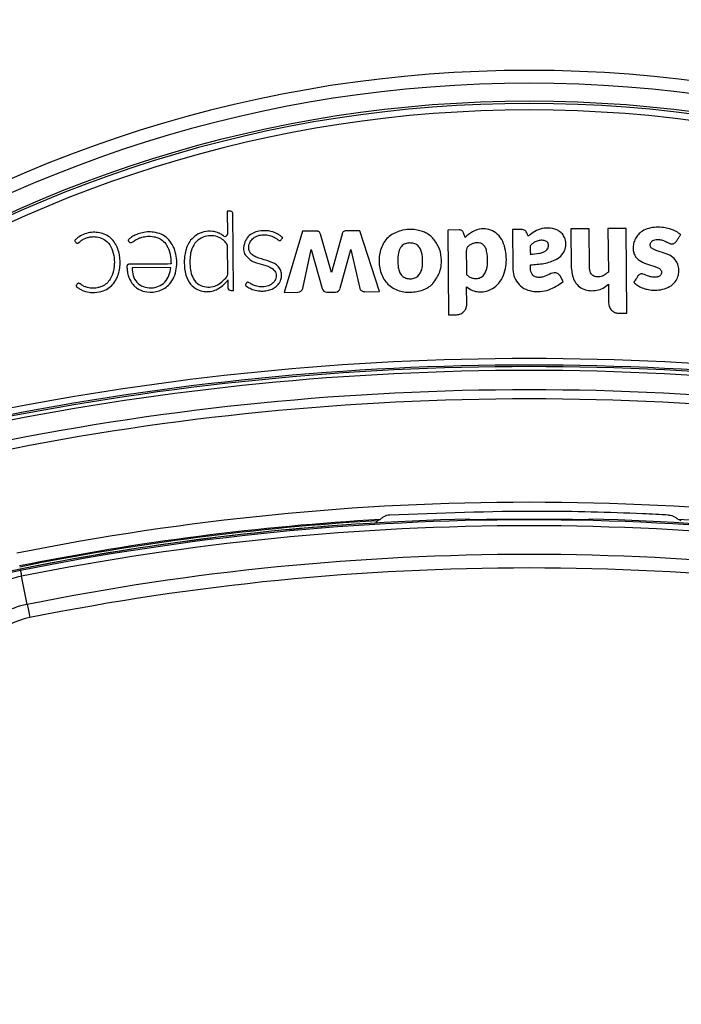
# Paper-space layout '4M DUO In Ground Anchor' of a CAD drawing. Header units: millimetres. Extents: x 20 to 26560, y 40 to 17993.
# Tile 64 of 89: x 9020 to 9122, y 13320 to 13472. Entities that reach past the tile are written whole.
import ezdxf

# ---------------------------------------------------------------- set-up
doc = ezdxf.new("R2010")
doc.units = ezdxf.units.MM
doc.layers.add('COMPONENT_GEOMETRY', color=7, linetype='Continuous')
doc.styles.add('SLDTEXTSTYLE0', font='TXT', dxfattribs={"width": 0.75})
doc.dimstyles.new('SLDDIMSTYLE0', dxfattribs={"dimtxt": 150, "dimasz": 6.604, "dimexe": 0, "dimexo": 0.0625, "dimgap": 37.5, "dimtad": 0, "dimtih": 1, "dimtoh": 1, "dimdec": 0, "dimlfac": 0.5, "dimrnd": 1e-09, "dimzin": 12, "dimdsep": 46, "dimtxsty": 'SLDTEXTSTYLE0', "dimsah": 1, "dimcen": 0.09, "dimadec": 0, "dimazin": 3, "dimtfac": 1, "dimtdec": 0, "dimtofl": 0, "dimtmove": 0, "dimatfit": 3, "dimfxl": 1, "dimfrac": 2, "dimtolj": 1, "dimtzin": 12, "dimarcsym": 0})

# ---------------------------------------------------------------- blocks, each defined once
blk = doc.blocks.new('_D_15')
at = {"layer": 'COMPONENT_GEOMETRY', "color": 7, "ltscale": 2}
for p, q in [((1221.17, 13266.97), (1221.17, 17923.1)), ((16975.75, 13266.97), (16975.75, 17923.1)), ((1221.17, 17916.75), (8876.79, 17916.75)), ((16975.75, 17916.75), (9320.13, 17916.75))]:
    blk.add_line(p, q, dxfattribs=at)
for points in [[(1221.17, 17916.75), (1227.77, 17915.73), (1227.77, 17917.77)], [(16975.75, 17916.75), (16969.15, 17917.77), (16969.15, 17915.73)]]:
    blk.add_solid(points, dxfattribs=at)
at = {"layer": 'COMPONENT_GEOMETRY', "color": 7, "ltscale": 2, "insert": (8876.79, 17991.05), "char_height": 150, "attachment_point": 1, "style": 'SLDTEXTSTYLE0'}
blk.add_mtext('7877', dxfattribs=at)

psp = doc.layouts.new('4M DUO In Ground Anchor')

# ---------------------------------------------------------------- linework, layer by layer
at = {"color": 7, "linetype": 'Continuous', "lineweight": 25, "ltscale": 2}
for p, q in [((9051.71, 13442.61), (9051.74, 13439.08)), ((9052.26, 13442.61), (9051.71, 13442.61)), ((9052.66, 13430.34), (9052.55, 13442.33)), ((9063.33, 13439.5), (9060.54, 13430.04)), ((9065.62, 13439.52), (9063.33, 13439.5)), ((9067.85, 13433.11), (9066.13, 13439.05)), ((9069.48, 13439.08), (9067.85, 13433.11)), ((9072.26, 13439.58), (9070.08, 13439.56)), ((9075.28, 13430.17), (9072.26, 13439.58)), ((9087.62, 13439.72), (9085.87, 13439.7)), ((9085.87, 13439.7), (9085.99, 13426.57)), ((9088.54, 13438.53), (9088.31, 13439.25)), ((9095.86, 13439.79), (9095.91, 13433.89)), ((9107.75, 13439.89), (9104.93, 13439.87)), ((9104.93, 13439.87), (9104.98, 13433.87)), ((9107.8, 13433.89), (9107.75, 13439.89)), ((9113.49, 13439.94), (9110.66, 13439.92)), ((9110.66, 13439.92), (9110.72, 13433.18)), ((9113.6, 13426.81), (9113.49, 13439.94)), ((9051.79, 13432.87), (9051.75, 13437.38)), ((9063.39, 13430.66), (9064.72, 13436.66)), ((9064.72, 13436.66), (9066.39, 13430.65)), ((9069.21, 13430.67), (9070.86, 13436.69)), ((9070.86, 13436.69), (9072.23, 13430.63)), ((9042.96, 13433.88), (9036.96, 13433.83)), ((9103.75, 13431.73), (9103.24, 13432.61)), ((9051.81, 13431.98), (9051.8, 13431.97)), ((9051.8, 13431.97), (9051.81, 13430.77)), ((9088.79, 13428.2), (9088.77, 13430.88)), ((9110.74, 13431.31), (9110.76, 13428.4)), ((9052.25, 13430.34), (9052.66, 13430.34)), ((9060.54, 13430.04), (9062.65, 13430.06)), ((9067.13, 13430.09), (9068.48, 13430.1)), ((9073.02, 13430.15), (9075.28, 13430.17)), ((9085.99, 13426.57), (9087.2, 13426.58)), ((9112.4, 13426.8), (9113.6, 13426.81)), ((9089.19, 13394.85), (9089.12, 13394.92)), ((9107.8, 13394.92), (9107.73, 13394.85)), ((9019.67, 13386.97), (9019.62, 13387.19)), ((9020.72, 13381.71), (9019.85, 13386.07))]:
    psp.add_line(p, q, dxfattribs=at)
at = {"color": 7, "linetype": 'Continuous', "lineweight": 25, "ltscale": 2, "flags": 128}
for points in [[(9019.67, 13386.97), (9019.67, 13386.95), (9019.68, 13386.9), (9019.69, 13386.83), (9019.71, 13386.72), (9019.74, 13386.6), (9019.77, 13386.44), (9019.81, 13386.27), (9019.85, 13386.07)], [(9020.72, 13381.71), (9020.77, 13381.5), (9020.81, 13381.27), (9020.86, 13381.03), (9020.91, 13380.77), (9020.97, 13380.5), (9021.02, 13380.23), (9021.08, 13379.95), (9021.13, 13379.67)]]:
    psp.add_lwpolyline(points, dxfattribs=at)
at = {"color": 7, "linetype": 'Continuous', "lineweight": 25, "ltscale": 4}
for centre, radius, start, end in [((9098.46, 13264.43), 200, 20.6403, 159.3597), ((9098.46, 13264.43), 198, 20.8585, 159.1415), ((9098.46, 13264.43), 195.21, 21.1709, 158.8291), ((9052.26, 13442.32), 0.288, 0.5, 90.5), ((9051.36, 13439.08), 0.374, 234.5556, 0.5), ((9080.54, 13435.48), 4.22, 45.8724, 50.6271), ((9051.13, 13432.86), 0.662, 322.5879, 0.5), ((9048.56, 13433.83), 3.68, 263.1808, 269.4949), ((9052.24, 13430.77), 0.431, 180.5, 270.5), ((9062.64, 13430.83), 0.767, 270.5, 347.5348), ((9067.12, 13430.86), 0.766, 195.5361, 270.5), ((9068.47, 13430.87), 0.769, 270.5, 344.715), ((9080.4, 13434.65), 4.53, 297.806, 301.2072), ((9098.46, 12995.03), 424.76, 78.6328, 101.3672), ((9098.46, 12995.03), 423.76, 78.6328, 101.3672), ((9098.46, 12995.03), 423.51, 78.6328, 101.3672), ((9098.46, 12995.03), 422.92, 78.6328, 101.3672), ((9098.46, 12995.03), 419.92, 78.6328, 101.3672), ((9098.46, 12995.03), 418.51, 78.6328, 101.3672), ((9098.46, 12995.03), 402.5, 78.6328, 101.3672), ((9098.46, 12995.03), 400.5, 93.3052, 101.3672), ((9098.46, 12995.03), 400.33, 93.374, 101.3672), ((9098.46, 12995.03), 400, 91.3385, 101.3672), ((9098.46, 12995.03), 399.78, 78.6328, 101.3672), ((9076.97, 13393.45), 2.4, 149.6205, 158.5814), ((9098.46, 12995.03), 399.86, 89.2444, 90.7556), ((9098.46, 12995.03), 400, 78.6328, 88.6615), ((9098.46, 12995.03), 400.5, 78.6328, 86.6948), ((9098.46, 12995.03), 400, 94.1474, 101.3672), ((9098.46, 12995.03), 398.86, 78.6328, 101.3672), ((9098.46, 12995.03), 394.42, 78.6328, 101.3672), ((9023.56, 13367.58), 20, 101.3672, 135), ((9023.56, 13367.58), 19.78, 101.3672, 135), ((9098.46, 12995.03), 392.33, 78.6328, 101.3672), ((9023.56, 13367.58), 18.86, 101.3672, 135), ((9023.56, 13367.58), 14.42, 101.3672, 135), ((9023.56, 13367.58), 12.33, 101.3672, 135)]:
    psp.add_arc(centre, radius, start, end, dxfattribs=at)
at = {"color": 8, "linetype": 'Continuous', "lineweight": 25, "ltscale": 4}
for radius, start, end in [(194.87, 21.2097, 158.7903), (193.87, 21.3244, 158.6756)]:
    psp.add_arc((9098.46, 13264.43), radius, start, end, dxfattribs=at)
at = {"color": 7, "linetype": 'Continuous', "lineweight": 25, "ltscale": 2}
for points, knots in [([(9098.65, 13434.3), (9099.35, 13434.35), (9100.73, 13434.46), (9102.44, 13434.96), (9103.58, 13435.8), (9104.13, 13436.73), (9104.19, 13437.81), (9103.9, 13438.72), (9103.39, 13439.37), (9102.57, 13439.85), (9101.45, 13440.09), (9100.15, 13439.9), (9099.1, 13439.4), (9098.55, 13438.93), (9098.3, 13438.73)], [0, 0, 0, 0, 0.143245, 0.2863, 0.358563, 0.42973, 0.501653, 0.57333, 0.62118, 0.668883, 0.765223, 0.851094, 0.934426, 1, 1, 1, 1]), ([(9120.79, 13437.58), (9120.94, 13437.67), (9121.22, 13437.82), (9121.44, 13438.26), (9121.64, 13438.57), (9121.81, 13438.79), (9121.87, 13438.91), (9121.88, 13438.98), (9121.88, 13439.01), (9121.85, 13439.06), (9121.68, 13439.16), (9121.19, 13439.54), (9120.32, 13439.87), (9119.21, 13440.11), (9118.14, 13440.17), (9117.01, 13440), (9116.06, 13439.61), (9115.34, 13439.05), (9114.88, 13438.38), (9114.6, 13437.62), (9114.52, 13436.88), (9114.62, 13436.23), (9114.85, 13435.68), (9115.16, 13435.29), (9115.72, 13434.82), (9116.63, 13434.4), (9117.66, 13434.14), (9118.41, 13433.88), (9118.79, 13433.63), (9118.97, 13433.31), (9118.98, 13433.02), (9118.87, 13432.75), (9118.62, 13432.51), (9118.21, 13432.38), (9117.64, 13432.36), (9116.91, 13432.52), (9116.34, 13432.85), (9115.86, 13432.91), (9115.64, 13432.88), (9115.44, 13432.77), (9115.35, 13432.65), (9115.3, 13432.58)], [0, 0, 0, 0, 0.0227, 0.043781, 0.065143, 0.074126, 0.081726, 0.083335, 0.084631, 0.085832, 0.090395, 0.111496, 0.17246, 0.215695, 0.267912, 0.320027, 0.371217, 0.408367, 0.444836, 0.481907, 0.518702, 0.545862, 0.572885, 0.599185, 0.614014, 0.673554, 0.735399, 0.760484, 0.783408, 0.796069, 0.809821, 0.822674, 0.834802, 0.856573, 0.879638, 0.913114, 0.958821, 0.969233, 0.978976, 0.98877, 1, 1, 1, 1]), ([(9028.48, 13431.35), (9028.43, 13431.27), (9028.36, 13431.18), (9028.29, 13431.09), (9028.27, 13431.07), (9028.27, 13431.06), (9028.28, 13431.05), (9028.29, 13431.03), (9028.32, 13430.99), (9028.43, 13430.84), (9028.67, 13430.71), (9028.94, 13430.54), (9029.45, 13430.26), (9030.21, 13430.04), (9031.35, 13429.99), (9032.43, 13430.19), (9033.44, 13430.74), (9034.2, 13431.47), (9034.87, 13432.66), (9035.2, 13434.34), (9035.05, 13436.01), (9034.58, 13437.27), (9034.05, 13438.1), (9033.33, 13438.77), (9032.42, 13439.21), (9031.42, 13439.38), (9030.4, 13439.33), (9029.41, 13439.06), (9028.69, 13438.65), (9028.29, 13438.29), (9028.15, 13438.13), (9028.1, 13438.08), (9028.09, 13438.06), (9028.09, 13438.04), (9028.1, 13438.01), (9028.11, 13437.99), (9028.11, 13437.98)], [0, 0, 0, 0, 0.0138, 0.01631, 0.016862, 0.017297, 0.017788, 0.018454, 0.020081, 0.026141, 0.044837, 0.05882, 0.072542, 0.129721, 0.171602, 0.236719, 0.286435, 0.336148, 0.387409, 0.481555, 0.579331, 0.627313, 0.67415, 0.720688, 0.769122, 0.817332, 0.866731, 0.916036, 0.964251, 0.986047, 0.993383, 0.994808, 0.995814, 0.996801, 0.998078, 1, 1, 1, 1]), ([(9028.11, 13437.98), (9028.13, 13437.93), (9028.19, 13437.84), (9028.29, 13437.74), (9028.38, 13437.68), (9028.45, 13437.65), (9028.52, 13437.65), (9028.74, 13437.74), (9029.01, 13438.07), (9029.45, 13438.3), (9029.76, 13438.43), (9030.05, 13438.54), (9030.51, 13438.66), (9031.29, 13438.7), (9032.21, 13438.5), (9033.2, 13437.9), (9033.91, 13436.8), (9034.31, 13435), (9034.19, 13433.25), (9033.49, 13431.91), (9032.89, 13431.26), (9032.21, 13430.89), (9031.45, 13430.71), (9030.7, 13430.66), (9029.99, 13430.8), (9029.4, 13431.03), (9029.06, 13431.25), (9028.82, 13431.42), (9028.72, 13431.45), (9028.63, 13431.45), (9028.55, 13431.42), (9028.51, 13431.38), (9028.48, 13431.35)], [0, 0, 0, 0, 0.008623, 0.018953, 0.02374, 0.027842, 0.031655, 0.035641, 0.067719, 0.101679, 0.119259, 0.12583, 0.156242, 0.20015, 0.258125, 0.315789, 0.394169, 0.474602, 0.631312, 0.681431, 0.730795, 0.78158, 0.812629, 0.864562, 0.909188, 0.93568, 0.971569, 0.978811, 0.985365, 0.989607, 0.994273, 1, 1, 1, 1]), ([(9043, 13434.44), (9042.98, 13434.44), (9042.95, 13434.44), (9042.92, 13434.44), (9042.9, 13434.44), (9042.9, 13434.44), (9042.89, 13434.44), (9042.89, 13434.44), (9042.89, 13434.44), (9042.89, 13434.44), (9042.89, 13434.44), (9042.89, 13434.44), (9042.27, 13434.44), (9041.03, 13434.42), (9039.31, 13434.41), (9037.92, 13434.38), (9037.02, 13434.42), (9036.56, 13434.4), (9036.35, 13434.38), (9036.27, 13434.33), (9036.2, 13434.24), (9036.16, 13434.08), (9036.16, 13433.86), (9036.21, 13433.5), (9036.27, 13432.97), (9036.5, 13432.15), (9036.94, 13431.39), (9037.54, 13430.81), (9038.23, 13430.36), (9039.46, 13429.99), (9041.2, 13430.16), (9043.09, 13431.34), (9044, 13433.68), (9043.86, 13435.86), (9043.25, 13437.45), (9042.51, 13438.41), (9041.5, 13439.13), (9040.71, 13439.29), (9040.3, 13439.38)], [0, 0, 0, 0, 0.0022778, 0.00328, 0.003721, 0.003915, 0.0040004, 0.004038, 0.0040545, 0.0040617, 0.004065, 0.0040664, 0.0040675, 0.0748783, 0.1456892, 0.1999428, 0.2323335, 0.2483307, 0.2525712, 0.2558753, 0.2590766, 0.2656948, 0.2732395, 0.2849482, 0.3069046, 0.3337077, 0.3818441, 0.4043595, 0.4271405, 0.475188, 0.547705, 0.6194583, 0.7172185, 0.8161622, 0.863066, 0.9081999, 0.9530454, 1, 1, 1, 1]), ([(9040.3, 13439.38), (9039.97, 13439.4), (9039.3, 13439.44), (9038.36, 13439.26), (9037.57, 13438.99), (9037.04, 13438.72), (9036.72, 13438.49), (9036.55, 13438.33), (9036.43, 13438.22), (9036.37, 13438.15), (9036.35, 13438.12), (9036.34, 13438.1), (9036.35, 13438.09), (9036.37, 13438.06), (9036.44, 13438), (9036.49, 13437.9), (9036.58, 13437.81), (9036.67, 13437.74), (9036.82, 13437.74), (9037.01, 13437.81), (9037.3, 13438.02), (9037.71, 13438.31), (9038.35, 13438.56), (9039.24, 13438.76), (9040.16, 13438.74), (9041.02, 13438.49), (9041.73, 13438.1), (9042.47, 13437.24), (9042.92, 13435.95), (9042.97, 13434.94), (9043, 13434.44)], [0, 0, 0, 0, 0.0707811, 0.1417782, 0.2011488, 0.2480871, 0.2665079, 0.284869, 0.2967332, 0.3021902, 0.3037849, 0.3049722, 0.3060246, 0.3072575, 0.3111006, 0.3266856, 0.3300875, 0.3386591, 0.3488658, 0.3604426, 0.381058, 0.4247693, 0.4664147, 0.5268758, 0.6175098, 0.6574914, 0.7165996, 0.7865663, 0.8925859, 1, 1, 1, 1]), ([(9051.75, 13437.38), (9051.63, 13437.54), (9051.34, 13437.95), (9050.65, 13438.5), (9049.65, 13438.85), (9048.49, 13438.81), (9047.33, 13438.38), (9046.43, 13437.4), (9046, 13436.22), (9045.88, 13434.62), (9045.98, 13433.03), (9046.76, 13431.55), (9047.83, 13430.95), (9048.96, 13430.8), (9050.4, 13431.13), (9051.15, 13431.93), (9051.66, 13432.46)], [0, 0, 0, 0, 0.034153, 0.084197, 0.146831, 0.209046, 0.277499, 0.350173, 0.426188, 0.485064, 0.622089, 0.689836, 0.758159, 0.819725, 0.880121, 1, 1, 1, 1]), ([(9051.15, 13438.78), (9050.97, 13438.9), (9050.66, 13439.12), (9050.09, 13439.37), (9049.26, 13439.55), (9048.12, 13439.51), (9046.91, 13438.99), (9046.32, 13438.4), (9046.03, 13438.11)], [0, 0, 0, 0, 0.116144, 0.197588, 0.324338, 0.564652, 0.784003, 1, 1, 1, 1]), ([(9054.68, 13431.49), (9054.61, 13431.41), (9054.54, 13431.33), (9054.5, 13431.22), (9054.5, 13431.2), (9054.51, 13431.16), (9054.54, 13431.12), (9054.66, 13431), (9055.01, 13430.79), (9055.63, 13430.44), (9056.45, 13430.26), (9057.3, 13430.23), (9058.07, 13430.34), (9058.83, 13430.61), (9059.46, 13431.07), (9059.9, 13431.67), (9060.12, 13432.33), (9060.14, 13433.03), (9059.9, 13433.75), (9059.16, 13434.53), (9057.81, 13435.02), (9056.49, 13435.32), (9055.59, 13435.81), (9055.1, 13436.34), (9054.98, 13437.12), (9055.21, 13437.89), (9055.74, 13438.5), (9056.45, 13438.87), (9057.25, 13438.99), (9058.05, 13438.93), (9058.81, 13438.68), (9059.34, 13438.37), (9059.64, 13438.11), (9059.78, 13438.06), (9059.87, 13438.06), (9059.98, 13438.09), (9060.08, 13438.19), (9060.15, 13438.33), (9060.22, 13438.43), (9060.27, 13438.49), (9060.27, 13438.51), (9060.27, 13438.52), (9060.27, 13438.53), (9060.24, 13438.56), (9060.17, 13438.63), (9059.98, 13438.76), (9059.77, 13438.91), (9059.58, 13439.03), (9059.5, 13439.08), (9059.46, 13439.1), (9059.44, 13439.11), (9059.43, 13439.11), (9059.43, 13439.11), (9059.43, 13439.11), (9059.43, 13439.11), (9059.43, 13439.11), (9059.02, 13439.36), (9058.07, 13439.62), (9056.77, 13439.62), (9055.7, 13439.28), (9054.89, 13438.73), (9054.58, 13438.17), (9054.43, 13437.88)], [0, 0, 0, 0, 0.01083, 0.011531, 0.012128, 0.013053, 0.015074, 0.017741, 0.031484, 0.057491, 0.093685, 0.119116, 0.147632, 0.17581, 0.203923, 0.229782, 0.253462, 0.2769, 0.303156, 0.330977, 0.388895, 0.451524, 0.474829, 0.496939, 0.525669, 0.553885, 0.580986, 0.608862, 0.637538, 0.665566, 0.693487, 0.721769, 0.731252, 0.7343, 0.737326, 0.740634, 0.746241, 0.75215, 0.757085, 0.759327, 0.75961, 0.759871, 0.760301, 0.760869, 0.764203, 0.770617, 0.785221, 0.791648, 0.794477, 0.795722, 0.79627, 0.79651, 0.796616, 0.796663, 0.796684, 0.796693, 0.7967, 0.84692, 0.89887, 0.932722, 0.965787, 1, 1, 1, 1]), ([(9066.13, 13439.05), (9066.11, 13439.13), (9066.07, 13439.26), (9065.95, 13439.42), (9065.79, 13439.51), (9065.68, 13439.52), (9065.62, 13439.52)], [0, 0, 0, 0, 0.3001063, 0.5583434, 0.7630842, 1, 1, 1, 1]), ([(9070.08, 13439.56), (9070, 13439.56), (9069.85, 13439.54), (9069.66, 13439.43), (9069.55, 13439.27), (9069.51, 13439.15), (9069.48, 13439.08)], [0, 0, 0, 0, 0.286326, 0.544848, 0.757774, 1, 1, 1, 1]), ([(9078.83, 13439.68), (9078.18, 13439.47), (9076.89, 13439.04), (9075.58, 13437.36), (9075.11, 13435.33), (9075.31, 13433.25), (9076.28, 13431.38), (9078.04, 13430.26), (9080.07, 13429.93), (9081.37, 13430.25), (9082.03, 13430.42)], [0, 0, 0, 0, 0.1251146, 0.2479077, 0.3752354, 0.5042064, 0.628862, 0.7523585, 0.8761737, 1, 1, 1, 1]), ([(9081.95, 13439.47), (9081.38, 13439.63), (9080.35, 13439.91), (9079.3, 13439.75), (9078.83, 13439.68)], [0, 0, 0, 0, 0.556174, 1, 1, 1, 1]), ([(9083.22, 13438.74), (9083, 13438.91), (9082.6, 13439.2), (9082.15, 13439.39), (9081.95, 13439.47)], [0, 0, 0, 0, 0.558524, 1, 1, 1, 1]), ([(9083.55, 13431.4), (9083.96, 13431.99), (9084.82, 13433.19), (9084.94, 13435.29), (9084.55, 13437.16), (9083.83, 13438.06), (9083.48, 13438.51)], [0, 0, 0, 0, 0.274692, 0.559989, 0.783639, 1, 1, 1, 1]), ([(9088.31, 13439.25), (9088.28, 13439.33), (9088.21, 13439.48), (9088.03, 13439.63), (9087.83, 13439.71), (9087.69, 13439.71), (9087.62, 13439.72)], [0, 0, 0, 0, 0.286375, 0.546973, 0.760274, 1, 1, 1, 1]), ([(9088.77, 13430.88), (9089.07, 13430.68), (9089.64, 13430.31), (9090.61, 13430.08), (9091.69, 13430.14), (9092.81, 13430.58), (9094.23, 13431.76), (9095.05, 13434.07), (9094.9, 13436.45), (9094.3, 13438.25), (9093.4, 13439.28), (9092.26, 13439.86), (9090.96, 13439.93), (9089.61, 13439.54), (9088.89, 13438.86), (9088.54, 13438.53)], [0, 0, 0, 0, 0.055258, 0.105084, 0.152352, 0.221467, 0.289224, 0.434771, 0.581097, 0.654681, 0.726143, 0.788399, 0.848464, 0.92497, 1, 1, 1, 1]), ([(9098.3, 13438.73), (9098.25, 13438.87), (9098.14, 13439.19), (9097.92, 13439.6), (9097.54, 13439.78), (9097.17, 13439.8), (9096.6, 13439.8), (9096.16, 13439.79), (9095.86, 13439.79)], [0, 0, 0, 0, 0.153808, 0.342504, 0.433345, 0.558619, 0.702766, 1, 1, 1, 1]), ([(9046.03, 13438.11), (9045.85, 13437.84), (9045.52, 13437.36), (9045.34, 13436.81), (9045.27, 13436.57)], [0, 0, 0, 0, 0.561456, 1, 1, 1, 1]), ([(9054.43, 13437.88), (9054.32, 13437.47), (9054.18, 13436.92), (9054.28, 13436.22), (9054.4, 13435.97), (9054.46, 13435.85)], [0, 0, 0, 0, 0.599204, 0.809029, 1, 1, 1, 1]), ([(9079.99, 13437.7), (9079.75, 13437.68), (9079.26, 13437.64), (9078.71, 13437.25), (9078.42, 13436.79), (9078.27, 13436.36), (9078.09, 13435.46), (9078.05, 13434.44), (9078.29, 13433.39), (9078.6, 13432.74), (9079.17, 13432.28), (9079.88, 13432.11), (9080.63, 13432.16), (9081.03, 13432.42), (9081.24, 13432.55)], [0, 0, 0, 0, 0.081417, 0.162241, 0.213218, 0.264534, 0.315639, 0.520135, 0.601385, 0.678843, 0.757651, 0.838975, 0.920888, 1, 1, 1, 1]), ([(9081.24, 13432.55), (9081.46, 13432.87), (9081.93, 13433.52), (9081.97, 13434.86), (9081.92, 13435.99), (9081.6, 13436.88), (9081.2, 13437.37), (9080.62, 13437.66), (9080.2, 13437.69), (9079.99, 13437.7)], [0, 0, 0, 0, 0.177979, 0.367098, 0.611567, 0.706367, 0.804228, 0.900755, 1, 1, 1, 1]), ([(9091.28, 13437.48), (9091.14, 13437.56), (9090.85, 13437.72), (9090.34, 13437.74), (9089.85, 13437.66), (9089.42, 13437.47), (9089.07, 13437.23), (9088.72, 13436.92), (9088.72, 13436.32), (9088.73, 13434.98), (9088.74, 13433.77), (9088.75, 13432.82)], [0, 0, 0, 0, 0.069768, 0.142093, 0.215677, 0.285558, 0.344022, 0.404726, 0.476992, 0.588014, 1, 1, 1, 1]), ([(9088.75, 13432.82), (9088.89, 13432.69), (9089.15, 13432.45), (9089.66, 13432.24), (9090.19, 13432.16), (9090.79, 13432.24), (9091.36, 13432.59), (9091.89, 13433.45), (9092.07, 13434.78), (9091.99, 13436.07), (9091.71, 13437.03), (9091.42, 13437.33), (9091.28, 13437.48)], [0, 0, 0, 0, 0.067035, 0.13386, 0.200695, 0.268057, 0.355259, 0.441721, 0.633831, 0.8463, 0.924415, 1, 1, 1, 1]), ([(9099.25, 13437.8), (9099.1, 13437.69), (9098.9, 13437.56), (9098.7, 13437.37), (9098.56, 13437.11), (9098.65, 13436.62), (9098.64, 13436.2), (9098.64, 13435.97)], [0, 0, 0, 0, 0.25654, 0.334861, 0.397754, 0.663701, 1, 1, 1, 1]), ([(9098.64, 13435.97), (9099.12, 13435.99), (9099.8, 13436.02), (9100.62, 13436.25), (9101.05, 13436.47), (9101.32, 13436.75), (9101.44, 13437.03), (9101.46, 13437.33), (9101.41, 13437.62), (9101.26, 13437.87), (9100.95, 13438.06), (9100.46, 13438.13), (9099.84, 13438.08), (9099.44, 13437.89), (9099.25, 13437.8)], [0, 0, 0, 0, 0.235345, 0.328382, 0.417623, 0.466597, 0.514368, 0.562573, 0.611928, 0.656748, 0.699407, 0.787981, 0.894128, 1, 1, 1, 1]), ([(9115.3, 13432.58), (9115.22, 13432.46), (9115.08, 13432.25), (9114.93, 13431.99), (9114.82, 13431.84), (9114.77, 13431.74), (9114.71, 13431.67), (9114.68, 13431.62), (9114.67, 13431.59), (9114.68, 13431.57), (9114.7, 13431.54), (9114.74, 13431.49), (9114.82, 13431.44), (9114.89, 13431.39), (9114.93, 13431.35), (9114.95, 13431.34), (9114.95, 13431.34), (9114.95, 13431.34), (9114.96, 13431.34), (9114.96, 13431.34), (9114.96, 13431.34), (9114.96, 13431.34), (9115.19, 13431.21), (9115.6, 13430.87), (9116.35, 13430.6), (9117.61, 13430.32), (9119.07, 13430.39), (9120.48, 13431.02), (9121.23, 13431.79), (9121.61, 13432.67), (9121.69, 13433.52), (9121.53, 13434.35), (9121.08, 13435.18), (9120.4, 13435.74), (9119.67, 13436.04), (9118.86, 13436.31), (9118.05, 13436.51), (9117.43, 13436.87), (9117.24, 13437.14), (9117.19, 13437.37), (9117.22, 13437.59), (9117.31, 13437.79), (9117.45, 13437.96), (9117.66, 13438.11), (9118.05, 13438.24), (9118.63, 13438.26), (9119.31, 13438.09), (9119.85, 13437.8), (9120.34, 13437.54), (9120.64, 13437.57), (9120.79, 13437.58)], [0, 0, 0, 0, 0.0214302, 0.0365898, 0.0432596, 0.0485007, 0.0532976, 0.0553326, 0.0566899, 0.0577147, 0.0590176, 0.0615841, 0.0670971, 0.0724394, 0.074302, 0.0749705, 0.0752301, 0.0753378, 0.0753836, 0.0754036, 0.0754121, 0.0754162, 0.075419, 0.1134997, 0.151621, 0.1897353, 0.300253, 0.3553245, 0.4102888, 0.4518834, 0.4923815, 0.5324143, 0.5723797, 0.627014, 0.6565096, 0.685842, 0.751173, 0.7767175, 0.7873183, 0.7983847, 0.8090415, 0.8193499, 0.82972, 0.8403164, 0.8565473, 0.8890565, 0.9219585, 0.9574724, 0.9785683, 1, 1, 1, 1]), ([(9045.27, 13436.57), (9045.2, 13436.25), (9045.07, 13435.67), (9045.05, 13435.08), (9045.04, 13434.82)], [0, 0, 0, 0, 0.553977, 1, 1, 1, 1]), ([(9054.46, 13435.85), (9054.81, 13435.49), (9055.5, 13434.77), (9056.95, 13434.41), (9058.11, 13434.09), (9058.9, 13433.61), (9059.24, 13433.13), (9059.31, 13432.65), (9059.26, 13432.24), (9059.1, 13431.86), (9058.75, 13431.41), (9058.1, 13431.02), (9057.27, 13430.88), (9056.59, 13430.91), (9055.99, 13431.05), (9055.48, 13431.26), (9055.14, 13431.56), (9054.9, 13431.62), (9054.82, 13431.61), (9054.76, 13431.58), (9054.71, 13431.55), (9054.69, 13431.51), (9054.68, 13431.49)], [0, 0, 0, 0, 0.124778, 0.249542, 0.369694, 0.4284, 0.481225, 0.514871, 0.548894, 0.583538, 0.618609, 0.693311, 0.768512, 0.83041, 0.866112, 0.922934, 0.969974, 0.977732, 0.984778, 0.989398, 0.994335, 1, 1, 1, 1]), ([(9045.04, 13434.82), (9045.06, 13434.1), (9045.09, 13432.84), (9045.73, 13431.76), (9046, 13431.3)], [0, 0, 0, 0, 0.5717197, 1, 1, 1, 1]), ([(9103.24, 13432.61), (9103.18, 13432.68), (9103.08, 13432.83), (9102.85, 13432.99), (9102.6, 13433.08), (9102.04, 13433.12), (9101.32, 13432.65), (9100.46, 13432.36), (9099.72, 13432.34), (9099.22, 13432.51), (9098.89, 13432.86), (9098.62, 13433.45), (9098.64, 13433.95), (9098.65, 13434.3)], [0, 0, 0, 0, 0.043693, 0.087035, 0.130805, 0.173871, 0.347702, 0.520641, 0.60943, 0.697903, 0.762046, 0.837471, 1, 1, 1, 1]), ([(9036.96, 13433.83), (9036.99, 13433.43), (9037.05, 13432.63), (9037.64, 13431.53), (9038.69, 13430.84), (9039.91, 13430.68), (9041.1, 13430.91), (9042.11, 13431.59), (9042.75, 13432.66), (9042.89, 13433.47), (9042.96, 13433.88)], [0, 0, 0, 0, 0.124213, 0.247776, 0.374538, 0.501893, 0.623019, 0.743733, 0.871569, 1, 1, 1, 1]), ([(9095.91, 13433.89), (9095.94, 13433.46), (9096.01, 13432.61), (9096.62, 13431.45), (9097.61, 13430.59), (9099.28, 13430.06), (9101.57, 13430.24), (9103.03, 13431.23), (9103.75, 13431.73)], [0, 0, 0, 0, 0.1231946, 0.246585, 0.3696872, 0.4934453, 0.7486293, 1, 1, 1, 1]), ([(9104.98, 13433.87), (9105.06, 13433.18), (9105.17, 13432.14), (9106.01, 13431.03), (9106.9, 13430.48), (9107.92, 13430.27), (9108.94, 13430.34), (9109.94, 13430.66), (9110.47, 13431.09), (9110.74, 13431.31)], [0, 0, 0, 0, 0.248854, 0.373701, 0.498955, 0.62414, 0.749802, 0.87464, 1, 1, 1, 1]), ([(9110.72, 13433.18), (9110.51, 13433.01), (9110.12, 13432.69), (9109.49, 13432.46), (9108.93, 13432.41), (9108.5, 13432.52), (9108.16, 13432.76), (9107.93, 13433.08), (9107.83, 13433.49), (9107.81, 13433.77), (9107.8, 13433.89)], [0, 0, 0, 0, 0.20075, 0.371353, 0.491267, 0.615204, 0.694596, 0.793687, 0.904538, 1, 1, 1, 1]), ([(9046, 13431.3), (9046.34, 13430.99), (9046.96, 13430.43), (9047.77, 13430.26), (9048.13, 13430.18)], [0, 0, 0, 0, 0.556757, 1, 1, 1, 1]), ([(9050.34, 13430.63), (9050.65, 13430.84), (9051.21, 13431.21), (9051.62, 13431.74), (9051.81, 13431.98)], [0, 0, 0, 0, 0.556875, 1, 1, 1, 1]), ([(9082.75, 13430.78), (9082.91, 13430.88), (9083.19, 13431.06), (9083.44, 13431.29), (9083.55, 13431.4)], [0, 0, 0, 0, 0.561212, 1, 1, 1, 1]), ([(9048.53, 13430.16), (9048.89, 13430.18), (9049.52, 13430.23), (9050.09, 13430.51), (9050.34, 13430.63)], [0, 0, 0, 0, 0.558315, 1, 1, 1, 1]), ([(9072.23, 13430.63), (9072.25, 13430.6), (9072.28, 13430.51), (9072.4, 13430.38), (9072.55, 13430.25), (9072.78, 13430.16), (9072.94, 13430.15), (9073.02, 13430.15)], [0, 0, 0, 0, 0.123452, 0.278124, 0.52021, 0.74651, 1, 1, 1, 1]), ([(9082.03, 13430.42), (9082.12, 13430.46), (9082.29, 13430.53), (9082.45, 13430.61), (9082.52, 13430.64)], [0, 0, 0, 0, 0.5639595, 1, 1, 1, 1]), ([(9087.2, 13426.58), (9087.44, 13426.61), (9087.91, 13426.68), (9088.43, 13427.11), (9088.74, 13427.64), (9088.78, 13428.01), (9088.79, 13428.2)], [0, 0, 0, 0, 0.283705, 0.557919, 0.775025, 1, 1, 1, 1]), ([(9110.76, 13428.4), (9110.8, 13428.16), (9110.86, 13427.69), (9111.3, 13427.17), (9111.83, 13426.85), (9112.21, 13426.82), (9112.4, 13426.8)], [0, 0, 0, 0, 0.283703, 0.557916, 0.775025, 1, 1, 1, 1]), ([(9120.06, 13395.55), (9118.73, 13395.62), (9112.07, 13395.95), (9097.66, 13396.33), (9084.59, 13395.84), (9076.86, 13395.55)], [0, 0, 0, 0, 0.0925425, 0.4627818, 1, 1, 1, 1]), ([(9074.9, 13394.67), (9074.97, 13394.7), (9075.11, 13394.76), (9075.28, 13394.83), (9075.37, 13394.87)], [0, 0, 0, 0, 0.465521, 1, 1, 1, 1]), ([(9076.86, 13395.55), (9076.69, 13395.53), (9076.36, 13395.49), (9075.93, 13395.3), (9075.61, 13395.08), (9075.42, 13394.91), (9075.39, 13394.88), (9075.37, 13394.87)], [0, 0, 0, 0, 0.207428, 0.415131, 0.616885, 0.807813, 1, 1, 1, 1]), ([(9093.19, 13394.86), (9092.74, 13394.85), (9091.84, 13394.84), (9090.64, 13394.83), (9089.73, 13394.83), (9089.27, 13394.84), (9089.21, 13394.85), (9089.19, 13394.85)], [0, 0, 0, 0, 0.217098, 0.434208, 0.651278, 0.868329, 1, 1, 1, 1]), ([(9107.73, 13394.85), (9107.68, 13394.85), (9107.58, 13394.83), (9106.87, 13394.83), (9105.84, 13394.83), (9104.73, 13394.85), (9104.01, 13394.85), (9103.73, 13394.86)], [0, 0, 0, 0, 0.217032, 0.434111, 0.65113, 0.868187, 1, 1, 1, 1]), ([(9120.06, 13395.55), (9120.23, 13395.53), (9120.56, 13395.49), (9121, 13395.3), (9121.31, 13395.08), (9121.5, 13394.91), (9121.53, 13394.88), (9121.55, 13394.87)], [0, 0, 0, 0, 0.207428, 0.415131, 0.616885, 0.807813, 1, 1, 1, 1]), ([(9122.02, 13394.67), (9121.95, 13394.7), (9121.81, 13394.76), (9121.64, 13394.83), (9121.55, 13394.87)], [0, 0, 0, 0, 0.465521, 1, 1, 1, 1])]:
    psp.add_open_spline(points, degree=3, knots=knots, dxfattribs=at)

# ---------------------------------------------------------------- dimensions: what is measured, and where the dimension line sits
at = {"layer": 'COMPONENT_GEOMETRY', "color": 7, "ltscale": 2}
dim = psp.add_linear_dim(base=(16975.75, 17916.75), p1=(1221.17, 13264.43), p2=(16975.75, 13264.43), angle=0, dimstyle='SLDDIMSTYLE0', dxfattribs=at)
dim.commit()
dim.dimension.update_dxf_attribs({"geometry": '_D_15', "text_midpoint": (9098.46, 17916.75), "dimtype": 160})

doc.saveas('drawing.dxf')
